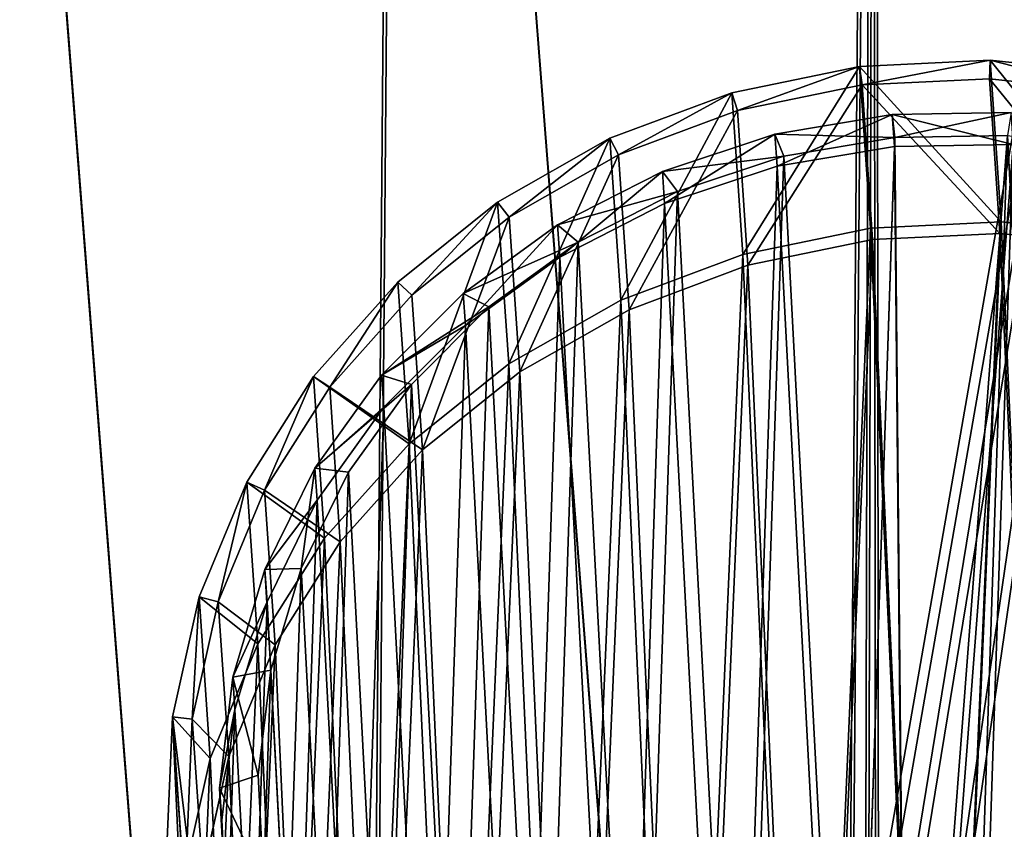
# Model space of a CAD drawing. Extents: x 4 to 698, y -308 to 195.
# Tile 253 of 256: x 500 to 550, y 62 to 103. Entities that reach past the tile are written whole.
import ezdxf

# ---------------------------------------------------------------- set-up
doc = ezdxf.new("R2010")
doc.units = 0
doc.header["$LTSCALE"] = 25.4
doc.layers.get('0').update_dxf_attribs({"color": 13, "linetype": 'CONTINUOUS'})

# ---------------------------------------------------------------- blocks, each defined once
blk = doc.blocks.new('DISK-III-7644_STL')
at = {"color": 250}
for p, q in [((542.643, 100.16, 49.715), (536.18, 98.831, 49.384)), ((542.643, 100.16, 49.715), (536.18, 98.831, 49.384)), ((549.241, 100.476, 49.665), (542.643, 100.16, 49.715)), ((549.241, 100.476, 49.665), (542.643, 100.16, 49.715)), ((542.643, 100.16, 49.715), (543.201, 91.991, 71.635)), ((542.643, 100.16, 49.715), (543.201, 91.991, 71.635)), ((555.796, 99.769, 49.234), (549.241, 100.476, 49.665)), ((549.241, 100.476, 49.665), (549.8, 92.306, 71.585)), ((549.241, 100.476, 49.665), (549.8, 92.306, 71.585)), ((555.796, 99.769, 49.234), (549.241, 100.476, 49.665)), ((549.201, 99.539, 49.317), (542.767, 99.232, 49.366)), ((549.201, 99.539, 49.317), (542.767, 99.232, 49.366)), ((555.591, 98.85, 48.897), (549.201, 99.539, 49.317)), ((549.201, 99.539, 49.317), (549.735, 91.719, 70.3)), ((549.201, 99.539, 49.317), (549.735, 91.719, 70.3)), ((555.591, 98.85, 48.897), (549.201, 99.539, 49.317)), ((542.767, 99.232, 49.366), (536.466, 97.936, 49.043)), ((542.767, 99.232, 49.366), (536.466, 97.936, 49.043)), ((542.767, 99.232, 49.366), (543.302, 91.411, 70.349)), ((542.767, 99.232, 49.366), (543.302, 91.411, 70.349)), ((536.18, 98.831, 49.384), (530.029, 96.526, 48.682)), ((536.18, 98.831, 49.384), (530.029, 96.526, 48.682)), ((536.18, 98.831, 49.384), (536.738, 90.662, 71.305)), ((536.18, 98.831, 49.384), (536.738, 90.662, 71.305)), ((536.466, 97.936, 49.043), (530.469, 95.688, 48.358)), ((536.466, 97.936, 49.043), (530.469, 95.688, 48.358)), ((537, 90.116, 70.027), (536.466, 97.936, 49.043)), ((537, 90.116, 70.027), (536.466, 97.936, 49.043)), ((530.029, 96.526, 48.682), (524.358, 93.306, 47.626)), ((530.029, 96.526, 48.682), (524.358, 93.306, 47.626)), ((530.029, 96.526, 48.682), (530.587, 88.356, 70.602)), ((530.029, 96.526, 48.682), (530.587, 88.356, 70.602)), ((530.469, 95.688, 48.358), (524.94, 92.548, 47.329)), ((530.469, 95.688, 48.358), (524.94, 92.548, 47.329)), ((530.469, 95.688, 48.358), (531.003, 87.867, 69.342)), ((530.469, 95.688, 48.358), (531.003, 87.867, 69.342)), ((524.358, 93.306, 47.626), (519.322, 89.259, 46.246)), ((524.358, 93.306, 47.626), (519.322, 89.259, 46.246)), ((524.358, 93.306, 47.626), (524.916, 85.136, 69.546)), ((524.358, 93.306, 47.626), (524.916, 85.136, 69.546)), ((524.94, 92.548, 47.329), (520.029, 88.603, 45.984)), ((524.94, 92.548, 47.329), (520.029, 88.603, 45.984)), ((524.94, 92.548, 47.329), (525.474, 84.728, 68.313)), ((524.94, 92.548, 47.329), (525.474, 84.728, 68.313)), ((543.201, 91.991, 71.635), (549.8, 92.306, 71.585)), ((543.201, 91.991, 71.635), (549.8, 92.306, 71.585)), ((549.8, 92.306, 71.585), (556.354, 91.6, 71.155)), ((549.8, 92.306, 71.585), (556.354, 91.6, 71.155)), ((536.738, 90.662, 71.305), (543.201, 91.991, 71.635)), ((536.738, 90.662, 71.305), (543.201, 91.991, 71.635)), ((549.735, 91.719, 70.3), (543.302, 91.411, 70.349)), ((549.735, 91.719, 70.3), (543.302, 91.411, 70.349)), ((556.126, 91.03, 69.881), (549.735, 91.719, 70.3)), ((556.126, 91.03, 69.881), (549.735, 91.719, 70.3)), ((543.302, 91.411, 70.349), (537, 90.116, 70.027)), ((543.302, 91.411, 70.349), (537, 90.116, 70.027)), ((530.587, 88.356, 70.602), (536.738, 90.662, 71.305)), ((530.587, 88.356, 70.602), (536.738, 90.662, 71.305)), ((537, 90.116, 70.027), (531.003, 87.867, 69.342)), ((537, 90.116, 70.027), (531.003, 87.867, 69.342)), ((519.322, 89.259, 46.246), (515.057, 84.497, 44.58)), ((519.322, 89.259, 46.246), (515.057, 84.497, 44.58)), ((519.322, 89.259, 46.246), (519.88, 81.09, 68.167)), ((519.322, 89.259, 46.246), (519.88, 81.09, 68.167)), ((520.029, 88.603, 45.984), (515.871, 83.96, 44.359)), ((520.029, 88.603, 45.984), (515.871, 83.96, 44.359)), ((520.029, 88.603, 45.984), (520.563, 80.783, 66.967)), ((520.029, 88.603, 45.984), (520.563, 80.783, 66.967)), ((524.916, 85.136, 69.546), (530.587, 88.356, 70.602)), ((524.916, 85.136, 69.546), (530.587, 88.356, 70.602)), ((531.003, 87.867, 69.342), (525.474, 84.728, 68.313)), ((531.003, 87.867, 69.342), (525.474, 84.728, 68.313)), ((519.88, 81.09, 68.167), (524.916, 85.136, 69.546)), ((519.88, 81.09, 68.167), (524.916, 85.136, 69.546)), ((525.474, 84.728, 68.313), (520.563, 80.783, 66.967)), ((525.474, 84.728, 68.313), (520.563, 80.783, 66.967)), ((515.057, 84.497, 44.58), (511.68, 79.148, 42.673)), ((515.057, 84.497, 44.58), (511.68, 79.148, 42.673)), ((515.057, 84.497, 44.58), (515.615, 76.327, 66.5)), ((515.057, 84.497, 44.58), (515.615, 76.327, 66.5)), ((515.871, 83.96, 44.359), (512.579, 78.745, 42.499)), ((515.871, 83.96, 44.359), (512.579, 78.745, 42.499)), ((515.871, 83.96, 44.359), (516.405, 76.139, 65.343)), ((515.871, 83.96, 44.359), (516.405, 76.139, 65.343)), ((515.615, 76.327, 66.5), (519.88, 81.09, 68.167)), ((515.615, 76.327, 66.5), (519.88, 81.09, 68.167)), ((520.563, 80.783, 66.967), (516.405, 76.139, 65.343)), ((520.563, 80.783, 66.967), (516.405, 76.139, 65.343)), ((511.68, 79.148, 42.673), (509.284, 73.36, 40.576)), ((511.68, 79.148, 42.673), (509.284, 73.36, 40.576)), ((511.68, 79.148, 42.673), (512.239, 70.979, 64.593)), ((511.68, 79.148, 42.673), (512.239, 70.979, 64.593)), ((512.579, 78.745, 42.499), (510.243, 73.101, 40.455)), ((512.579, 78.745, 42.499), (510.243, 73.101, 40.455)), ((512.579, 78.745, 42.499), (513.113, 70.925, 63.483)), ((512.579, 78.745, 42.499), (513.113, 70.925, 63.483)), ((512.239, 70.979, 64.593), (515.615, 76.327, 66.5)), ((512.239, 70.979, 64.593), (515.615, 76.327, 66.5)), ((516.405, 76.139, 65.343), (513.113, 70.925, 63.483)), ((516.405, 76.139, 65.343), (513.113, 70.925, 63.483)), ((509.284, 73.36, 40.576), (507.934, 67.289, 38.348)), ((509.284, 73.36, 40.576), (507.934, 67.289, 38.348)), ((509.284, 73.36, 40.576), (509.842, 65.19, 62.497)), ((509.284, 73.36, 40.576), (509.842, 65.19, 62.497)), ((510.243, 73.101, 40.455), (508.926, 67.182, 38.283)), ((510.243, 73.101, 40.455), (508.926, 67.182, 38.283)), ((510.243, 73.101, 40.455), (510.777, 65.281, 61.439)), ((510.243, 73.101, 40.455), (510.777, 65.281, 61.439)), ((509.842, 65.19, 62.497), (512.239, 70.979, 64.593)), ((509.842, 65.19, 62.497), (512.239, 70.979, 64.593)), ((513.113, 70.925, 63.483), (510.777, 65.281, 61.439)), ((513.113, 70.925, 63.483), (510.777, 65.281, 61.439)), ((507.934, 67.289, 38.348), (507.666, 61.101, 36.049)), ((507.934, 67.289, 38.348), (507.666, 61.101, 36.049)), ((507.934, 67.289, 38.348), (508.492, 59.119, 60.269)), ((507.934, 67.289, 38.348), (508.492, 59.119, 60.269)), ((508.926, 67.182, 38.283), (508.665, 61.149, 36.041)), ((508.926, 67.182, 38.283), (508.665, 61.149, 36.041)), ((508.926, 67.182, 38.283), (509.46, 59.362, 59.267)), ((508.926, 67.182, 38.283), (509.46, 59.362, 59.267)), ((508.492, 59.119, 60.269), (509.842, 65.19, 62.497)), ((508.492, 59.119, 60.269), (509.842, 65.19, 62.497)), ((510.777, 65.281, 61.439), (509.46, 59.362, 59.267)), ((510.777, 65.281, 61.439), (509.46, 59.362, 59.267))]:
    blk.add_line(p, q, dxfattribs=at)
at = {"color": 7}
for p, q in [((544.289, 97.737, 49.092), (538.366, 96.734, 48.869)), ((544.289, 97.737, 49.092), (538.366, 96.734, 48.869)), ((550.298, 97.837, 48.976), (544.289, 97.737, 49.092)), ((550.298, 97.837, 48.976), (544.289, 97.737, 49.092)), ((544.289, 97.737, 49.092), (544.4, 96.115, 53.443)), ((544.289, 97.737, 49.092), (544.4, 96.115, 53.443)), ((544.42, 96.57, 46.519), (544.289, 97.737, 49.092)), ((544.42, 96.57, 46.519), (544.289, 97.737, 49.092)), ((538.366, 96.734, 48.869), (532.684, 94.856, 48.313)), ((538.366, 96.734, 48.869), (532.684, 94.856, 48.313)), ((538.366, 96.734, 48.869), (538.477, 95.112, 53.221)), ((538.366, 96.734, 48.869), (538.477, 95.112, 53.221)), ((538.814, 95.621, 46.308), (538.366, 96.734, 48.869)), ((538.814, 95.621, 46.308), (538.366, 96.734, 48.869)), ((538.814, 95.621, 46.308), (544.42, 96.57, 46.519)), ((538.814, 95.621, 46.308), (544.42, 96.57, 46.519)), ((544.42, 96.57, 46.519), (550.107, 96.665, 46.409)), ((544.42, 96.57, 46.519), (550.107, 96.665, 46.409)), ((538.477, 95.112, 53.221), (544.4, 96.115, 53.443)), ((538.477, 95.112, 53.221), (544.4, 96.115, 53.443)), ((544.4, 96.115, 53.443), (550.408, 96.215, 53.328)), ((544.4, 96.115, 53.443), (550.408, 96.215, 53.328)), ((533.436, 93.843, 45.782), (538.814, 95.621, 46.308)), ((533.436, 93.843, 45.782), (538.814, 95.621, 46.308)), ((532.794, 93.234, 52.665), (538.477, 95.112, 53.221)), ((532.794, 93.234, 52.665), (538.477, 95.112, 53.221)), ((532.684, 94.856, 48.313), (527.388, 92.149, 47.44)), ((532.684, 94.856, 48.313), (527.388, 92.149, 47.44)), ((532.684, 94.856, 48.313), (532.794, 93.234, 52.665)), ((532.684, 94.856, 48.313), (532.794, 93.234, 52.665)), ((533.436, 93.843, 45.782), (532.684, 94.856, 48.313)), ((533.436, 93.843, 45.782), (532.684, 94.856, 48.313)), ((528.424, 91.282, 44.955), (533.436, 93.843, 45.782)), ((528.424, 91.282, 44.955), (533.436, 93.843, 45.782)), ((527.499, 90.527, 51.791), (532.794, 93.234, 52.665)), ((527.499, 90.527, 51.791), (532.794, 93.234, 52.665)), ((527.388, 92.149, 47.44), (522.617, 88.686, 46.27)), ((527.388, 92.149, 47.44), (522.617, 88.686, 46.27)), ((527.388, 92.149, 47.44), (527.499, 90.527, 51.791)), ((527.388, 92.149, 47.44), (527.499, 90.527, 51.791)), ((528.424, 91.282, 44.955), (527.388, 92.149, 47.44)), ((528.424, 91.282, 44.955), (527.388, 92.149, 47.44)), ((523.908, 88.004, 43.848), (528.424, 91.282, 44.955)), ((523.908, 88.004, 43.848), (528.424, 91.282, 44.955)), ((522.727, 87.064, 50.622), (527.499, 90.527, 51.791)), ((522.727, 87.064, 50.622), (527.499, 90.527, 51.791)), ((522.617, 88.686, 46.27), (518.493, 84.555, 44.836)), ((522.617, 88.686, 46.27), (518.493, 84.555, 44.836)), ((522.617, 88.686, 46.27), (522.727, 87.064, 50.622)), ((522.617, 88.686, 46.27), (522.727, 87.064, 50.622)), ((523.908, 88.004, 43.848), (522.617, 88.686, 46.27)), ((523.908, 88.004, 43.848), (522.617, 88.686, 46.27)), ((520.005, 84.094, 42.49), (523.908, 88.004, 43.848)), ((520.005, 84.094, 42.49), (523.908, 88.004, 43.848)), ((518.604, 82.933, 49.187), (522.727, 87.064, 50.622)), ((518.604, 82.933, 49.187), (522.727, 87.064, 50.622)), ((518.493, 84.555, 44.836), (515.124, 79.863, 43.173)), ((518.493, 84.555, 44.836), (515.124, 79.863, 43.173)), ((516.816, 79.653, 40.917), (520.005, 84.094, 42.49)), ((516.816, 79.653, 40.917), (520.005, 84.094, 42.49)), ((518.493, 84.555, 44.836), (518.604, 82.933, 49.187)), ((518.493, 84.555, 44.836), (518.604, 82.933, 49.187)), ((520.005, 84.094, 42.49), (518.493, 84.555, 44.836)), ((520.005, 84.094, 42.49), (518.493, 84.555, 44.836)), ((515.234, 78.241, 47.525), (518.604, 82.933, 49.187)), ((515.234, 78.241, 47.525), (518.604, 82.933, 49.187)), ((515.124, 79.863, 43.173), (512.596, 74.732, 41.325)), ((515.124, 79.863, 43.173), (512.596, 74.732, 41.325)), ((514.424, 74.797, 39.168), (516.816, 79.653, 40.917)), ((514.424, 74.797, 39.168), (516.816, 79.653, 40.917)), ((515.124, 79.863, 43.173), (515.234, 78.241, 47.525)), ((515.124, 79.863, 43.173), (515.234, 78.241, 47.525)), ((516.816, 79.653, 40.917), (515.124, 79.863, 43.173)), ((516.816, 79.653, 40.917), (515.124, 79.863, 43.173)), ((512.707, 73.11, 45.677), (515.234, 78.241, 47.525)), ((512.707, 73.11, 45.677), (515.234, 78.241, 47.525)), ((512.596, 74.732, 41.325), (510.976, 69.294, 39.34)), ((512.596, 74.732, 41.325), (510.976, 69.294, 39.34)), ((514.424, 74.797, 39.168), (512.596, 74.732, 41.325)), ((514.424, 74.797, 39.168), (512.596, 74.732, 41.325)), ((512.596, 74.732, 41.325), (512.707, 73.11, 45.677)), ((512.596, 74.732, 41.325), (512.707, 73.11, 45.677)), ((512.891, 69.65, 37.289), (514.424, 74.797, 39.168)), ((512.891, 69.65, 37.289), (514.424, 74.797, 39.168)), ((511.087, 67.672, 43.692), (512.707, 73.11, 45.677)), ((511.087, 67.672, 43.692), (512.707, 73.11, 45.677)), ((512.891, 69.65, 37.289), (510.976, 69.294, 39.34)), ((512.891, 69.65, 37.289), (510.976, 69.294, 39.34)), ((512.256, 64.348, 35.329), (512.891, 69.65, 37.289)), ((512.256, 64.348, 35.329), (512.891, 69.65, 37.289)), ((510.976, 69.294, 39.34), (510.305, 63.691, 37.269)), ((510.976, 69.294, 39.34), (510.305, 63.691, 37.269)), ((510.976, 69.294, 39.34), (511.087, 67.672, 43.692)), ((510.976, 69.294, 39.34), (511.087, 67.672, 43.692)), ((510.416, 62.07, 41.621), (511.087, 67.672, 43.692)), ((510.416, 62.07, 41.621), (511.087, 67.672, 43.692)), ((512.256, 64.348, 35.329), (510.305, 63.691, 37.269)), ((512.256, 64.348, 35.329), (510.305, 63.691, 37.269)), ((512.536, 59.026, 33.338), (512.256, 64.348, 35.329)), ((512.536, 59.026, 33.338), (512.256, 64.348, 35.329)), ((510.305, 63.691, 37.269), (510.416, 62.07, 41.621)), ((510.305, 63.691, 37.269), (510.601, 58.068, 35.166)), ((510.305, 63.691, 37.269), (510.416, 62.07, 41.621)), ((510.305, 63.691, 37.269), (510.601, 58.068, 35.166)), ((510.712, 56.447, 39.517), (510.416, 62.07, 41.621)), ((510.712, 56.447, 39.517), (510.416, 62.07, 41.621))]:
    blk.add_line(p, q, dxfattribs=at)
at = {"color": 39}
mesh = blk.add_polyface(dxfattribs=at)
corners = [(398.804, 65.99, 65.622), (402.304, 21.045, 48.783), (398.617, 43.369, 57.196), (402.859, 88.322, 73.842), (409.769, -0.403, 40.599), (410.678, 109.787, 81.643), (420.819, -20.421, 32.857), (422.058, 129.829, 88.822), (435.167, -38.49, 25.758), (436.705, 147.929, 95.195), (452.443, -54.141, 19.485), (454.238, 163.618, 100.596), (472.197, -66.969, 14.201), (474.205, 176.49, 104.884), (493.92, -76.643, 10.043), (496.087, 186.211, 107.95), (517.047, -82.911, 7.118), (519.318, 192.53, 109.713), (540.981, -85.612, 5.502), (543.297, 195.283, 110.129), (542.943, 54.44, 57.648), (543.453, 56.946, 58.568), (567.403, 194.398, 109.185), (545.229, 58.888, 59.247), (547.795, 59.745, 59.501), (550.464, 59.289, 59.263), (552.52, 57.641, 58.597), (553.412, 55.244, 57.68), (565.102, -84.675, 5.237), (588.784, -80.124, 6.33), (591.01, 189.899, 106.907), (611.414, -72.078, 8.752), (613.508, 181.902, 103.354), (632.406, -60.745, 12.441), (634.314, 170.614, 98.618), (651.217, -46.418, 17.302), (652.889, 156.328, 92.82), (667.36, -29.469, 23.207), (668.752, 139.414, 86.112), (680.415, -10.336, 30.006), (681.493, 120.309, 78.668), (690.046, 10.485, 37.52), (690.78, 99.508, 70.679), (696.002, 32.455, 45.557), (696.374, 77.551, 62.354), (698.13, 55.005, 53.906), (697.737, 66.315, 58.131), (543.835, 52.043, 56.731), (545.891, 50.395, 56.065), (548.559, 49.939, 55.827), (551.125, 50.796, 56.081), (552.902, 52.738, 56.759)]
mesh.append_faces([[corners[k] for k in face] for face in [(0, 1, 2), (45, 44, 46)]], dxfattribs={"vtx0": -1, "color": 39})
mesh.append_faces([[corners[k] for k in face] for face in [(1, 3, 4), (4, 5, 6), (6, 7, 8), (8, 9, 10), (10, 11, 12), (12, 13, 14), (14, 15, 16), (16, 17, 18), (20, 19, 21), (21, 22, 23), (23, 22, 24), (24, 22, 25), (25, 22, 26), (26, 22, 27), (28, 22, 29), (29, 30, 31), (31, 32, 33), (33, 34, 35), (35, 36, 37), (37, 38, 39), (39, 40, 41), (41, 42, 43), (43, 44, 45)]], dxfattribs={"vtx0": -1, "vtx1": -1, "color": 39})
mesh.append_faces([[corners[k] for k in face] for face in [(18, 19, 20), (27, 22, 28)]], dxfattribs={"vtx0": -1, "vtx1": -1, "vtx2": -1, "color": 39})
mesh.append_faces([[corners[k] for k in face] for face in [(1, 0, 3), (4, 3, 5), (6, 5, 7), (8, 7, 9), (10, 9, 11), (12, 11, 13), (14, 13, 15), (16, 15, 17), (18, 17, 19), (21, 19, 22), (29, 22, 30), (31, 30, 32), (33, 32, 34), (35, 34, 36), (37, 36, 38), (39, 38, 40), (41, 40, 42), (43, 42, 44), (20, 28, 18), (28, 20, 47), (28, 47, 48), (28, 48, 49), (28, 49, 50), (28, 50, 51), (28, 51, 27)]], dxfattribs={"vtx0": -1, "vtx2": -1, "color": 39})
mesh = blk.add_polyface(dxfattribs=at)
corners = [(565.245, -86.77, 10.857), (543.086, 52.346, 63.268), (541.124, -87.707, 11.122), (543.978, 49.948, 62.352), (546.034, 48.3, 61.685), (548.702, 47.844, 61.447), (551.268, 48.702, 61.702), (553.045, 50.643, 62.38), (553.555, 53.149, 63.301), (402.448, 18.95, 54.403), (398.947, 63.895, 71.243), (398.761, 41.274, 62.817), (403.002, 86.227, 79.462), (409.913, -2.498, 46.22), (410.821, 107.693, 87.263), (420.962, -22.516, 38.478), (422.201, 127.735, 94.443), (435.311, -40.584, 31.379), (436.848, 145.835, 100.815), (452.586, -56.235, 25.106), (454.381, 161.524, 106.216), (472.34, -69.064, 19.822), (474.348, 174.395, 110.505), (494.063, -78.738, 15.663), (496.23, 184.117, 113.571), (517.19, -85.006, 12.738), (519.462, 190.435, 115.334), (543.44, 193.188, 115.749), (543.596, 54.851, 64.189), (567.546, 192.303, 114.806), (545.372, 56.793, 64.867), (547.939, 57.651, 65.122), (550.607, 57.194, 64.884), (552.663, 55.547, 64.217), (588.927, -82.219, 11.95), (591.153, 187.804, 112.528), (611.557, -74.173, 14.373), (613.651, 179.807, 108.975), (632.549, -62.84, 18.062), (634.457, 168.52, 104.238), (651.361, -48.513, 22.922), (653.032, 154.233, 98.441), (667.503, -31.563, 28.828), (668.895, 137.319, 91.733), (680.558, -12.43, 35.626), (681.636, 118.214, 84.288), (690.189, 8.391, 43.141), (690.923, 97.413, 76.3), (696.146, 30.361, 51.177), (696.517, 75.456, 67.974), (698.273, 52.91, 59.527), (697.88, 64.22, 63.752)]
mesh.append_faces([[corners[k] for k in face] for face in [(9, 10, 11), (49, 50, 51)]], dxfattribs={"vtx0": -1, "color": 39})
mesh.append_faces([[corners[k] for k in face] for face in [(0, 1, 2), (1, 0, 3), (3, 0, 4), (4, 0, 5), (5, 0, 6), (6, 0, 7), (7, 0, 8), (10, 9, 12), (12, 13, 14), (14, 15, 16), (16, 17, 18), (18, 19, 20), (20, 21, 22), (22, 23, 24), (24, 25, 26), (26, 2, 27), (27, 28, 29), (29, 34, 35), (35, 36, 37), (37, 38, 39), (39, 40, 41), (41, 42, 43), (43, 44, 45), (45, 46, 47), (47, 48, 49)]], dxfattribs={"vtx0": -1, "vtx1": -1, "color": 39})
mesh.append_faces([[corners[k] for k in face] for face in [(27, 2, 1), (29, 8, 0)]], dxfattribs={"vtx0": -1, "vtx1": -1, "vtx2": -1, "color": 39})
mesh.append_faces([[corners[k] for k in face] for face in [(12, 9, 13), (14, 13, 15), (16, 15, 17), (18, 17, 19), (20, 19, 21), (22, 21, 23), (24, 23, 25), (26, 25, 2), (27, 1, 28), (29, 28, 30), (29, 30, 31), (29, 31, 32), (29, 32, 33), (29, 33, 8), (29, 0, 34), (35, 34, 36), (37, 36, 38), (39, 38, 40), (41, 40, 42), (43, 42, 44), (45, 44, 46), (47, 46, 48), (49, 48, 50)]], dxfattribs={"vtx0": -1, "vtx2": -1, "color": 39})
at = {"color": 250}
mesh = blk.add_polyface(dxfattribs=at)
corners = [(507.934, 67.289, 38.348), (508.488, 54.966, 33.741), (507.666, 61.101, 36.049), (508.665, 61.149, 36.041), (508.926, 67.182, 38.283), (509.284, 73.36, 40.576), (510.243, 73.101, 40.455), (511.68, 79.148, 42.673), (512.579, 78.745, 42.499), (515.057, 84.497, 44.58), (515.871, 83.96, 44.359), (519.322, 89.259, 46.246), (520.029, 88.603, 45.984), (524.358, 93.306, 47.626), (524.94, 92.548, 47.329), (530.029, 96.526, 48.682), (530.469, 95.688, 48.358), (536.18, 98.831, 49.384), (536.466, 97.936, 49.043), (542.643, 100.16, 49.715), (542.767, 99.232, 49.366), (549.241, 100.476, 49.665), (549.201, 99.539, 49.317), (555.591, 98.85, 48.897), (555.796, 99.769, 49.234), (561.764, 97.184, 48.119), (562.127, 98.06, 48.436), (567.552, 94.585, 47.003), (568.063, 95.395, 47.292), (572.795, 91.126, 45.58), (573.441, 91.847, 45.832), (577.352, 86.899, 43.889), (578.114, 87.512, 44.098), (581.098, 82.021, 41.975), (581.956, 82.508, 42.135), (583.93, 76.624, 39.892), (584.861, 76.973, 39.998), (585.772, 70.856, 37.695), (586.75, 71.057, 37.745), (586.573, 64.874, 35.446), (509.466, 55.167, 33.791), (510.377, 49.05, 31.488), (511.308, 49.399, 31.595), (513.282, 43.515, 29.352), (514.141, 44.002, 29.511), (517.124, 38.511, 27.389), (517.886, 39.124, 27.598), (521.798, 34.176, 25.654), (522.443, 34.897, 25.907), (527.176, 30.628, 24.195), (527.687, 31.438, 24.484), (533.111, 27.963, 23.051), (533.474, 28.839, 23.368), (539.442, 26.254, 22.252), (539.647, 27.173, 22.59), (545.997, 25.547, 21.822), (546.037, 26.484, 22.17), (552.595, 25.863, 21.772), (552.471, 26.791, 22.121), (558.772, 28.087, 22.443), (559.058, 27.192, 22.102), (564.769, 30.335, 23.129), (565.209, 29.497, 22.805), (570.299, 33.475, 24.158), (570.88, 32.717, 23.861), (575.209, 37.42, 25.503), (575.917, 36.764, 25.241), (579.367, 42.063, 27.128), (580.181, 41.526, 26.907), (582.659, 47.278, 28.987), (583.558, 46.875, 28.814), (584.996, 52.922, 31.031), (585.954, 52.663, 30.911), (586.312, 58.841, 33.204), (587.304, 58.734, 33.139), (587.572, 64.922, 35.438)]
mesh.append_faces([[corners[k] for k in face] for face in [(0, 1, 2), (74, 38, 75)]], dxfattribs={"vtx0": -1, "color": 250})
mesh.append_faces([[corners[k] for k in face] for face in [(3, 0, 4), (4, 5, 6), (6, 7, 8), (8, 9, 10), (10, 11, 12), (12, 13, 14), (14, 15, 16), (16, 17, 18), (18, 19, 20), (20, 21, 22), (22, 21, 23), (23, 24, 25), (25, 26, 27), (27, 28, 29), (29, 30, 31), (31, 32, 33), (33, 34, 35), (35, 36, 37), (37, 38, 39), (1, 40, 41), (40, 1, 3), (41, 42, 43), (43, 44, 45), (45, 46, 47), (47, 48, 49), (49, 50, 51), (51, 52, 53), (53, 54, 55), (55, 56, 57), (57, 59, 60), (60, 61, 62), (62, 63, 64), (64, 65, 66), (66, 67, 68), (68, 69, 70), (70, 71, 72), (72, 73, 74)]], dxfattribs={"vtx0": -1, "vtx1": -1, "color": 250})
mesh.append_faces([[corners[k] for k in face] for face in [(1, 0, 3), (74, 39, 38)]], dxfattribs={"vtx0": -1, "vtx1": -1, "vtx2": -1, "color": 250})
mesh.append_faces([[corners[k] for k in face] for face in [(4, 0, 5), (6, 5, 7), (8, 7, 9), (10, 9, 11), (12, 11, 13), (14, 13, 15), (16, 15, 17), (18, 17, 19), (20, 19, 21), (23, 21, 24), (25, 24, 26), (27, 26, 28), (29, 28, 30), (31, 30, 32), (33, 32, 34), (35, 34, 36), (37, 36, 38), (41, 40, 42), (43, 42, 44), (45, 44, 46), (47, 46, 48), (49, 48, 50), (51, 50, 52), (53, 52, 54), (55, 54, 56), (57, 56, 58), (57, 58, 59), (60, 59, 61), (62, 61, 63), (64, 63, 65), (66, 65, 67), (68, 67, 69), (70, 69, 71), (72, 71, 73), (74, 73, 39)]], dxfattribs={"vtx0": -1, "vtx2": -1, "color": 250})
mesh = blk.add_polyface(dxfattribs=at)
corners = [(536.738, 90.662, 71.305), (542.643, 100.16, 49.715), (536.18, 98.831, 49.384), (543.201, 91.991, 71.635)]
mesh.append_faces([[corners[k] for k in face] for face in [(0, 1, 2), (1, 0, 3)]], dxfattribs={"vtx0": -1, "color": 250})
mesh = blk.add_polyface(dxfattribs=at)
corners = [(542.643, 100.16, 49.715), (549.8, 92.306, 71.585), (549.241, 100.476, 49.665), (543.201, 91.991, 71.635)]
mesh.append_faces([[corners[k] for k in face] for face in [(0, 1, 2), (1, 0, 3)]], dxfattribs={"vtx0": -1, "color": 250})
mesh = blk.add_polyface(dxfattribs=at)
corners = [(549.241, 100.476, 49.665), (556.354, 91.6, 71.155), (555.796, 99.769, 49.234), (549.8, 92.306, 71.585)]
mesh.append_faces([[corners[k] for k in face] for face in [(0, 1, 2), (1, 0, 3)]], dxfattribs={"vtx0": -1, "color": 250})
mesh = blk.add_polyface(dxfattribs=at)
corners = [(549.735, 91.719, 70.3), (542.767, 99.232, 49.366), (549.201, 99.539, 49.317), (543.302, 91.411, 70.349)]
mesh.append_faces([[corners[k] for k in face] for face in [(0, 1, 2), (1, 0, 3)]], dxfattribs={"vtx0": -1, "color": 250})
mesh = blk.add_polyface(dxfattribs=at)
corners = [(556.126, 91.03, 69.881), (549.201, 99.539, 49.317), (555.591, 98.85, 48.897), (549.735, 91.719, 70.3)]
mesh.append_faces([[corners[k] for k in face] for face in [(0, 1, 2), (1, 0, 3)]], dxfattribs={"vtx0": -1, "color": 250})
mesh = blk.add_polyface(dxfattribs=at)
corners = [(542.767, 99.232, 49.366), (537, 90.116, 70.027), (536.466, 97.936, 49.043), (543.302, 91.411, 70.349)]
mesh.append_faces([[corners[k] for k in face] for face in [(0, 1, 2), (1, 0, 3)]], dxfattribs={"vtx0": -1, "color": 250})
mesh = blk.add_polyface(dxfattribs=at)
corners = [(530.587, 88.356, 70.602), (536.18, 98.831, 49.384), (530.029, 96.526, 48.682), (536.738, 90.662, 71.305)]
mesh.append_faces([[corners[k] for k in face] for face in [(0, 1, 2), (1, 0, 3)]], dxfattribs={"vtx0": -1, "color": 250})
mesh = blk.add_polyface(dxfattribs=at)
corners = [(536.466, 97.936, 49.043), (531.003, 87.867, 69.342), (530.469, 95.688, 48.358), (537, 90.116, 70.027)]
mesh.append_faces([[corners[k] for k in face] for face in [(0, 1, 2), (1, 0, 3)]], dxfattribs={"vtx0": -1, "color": 250})
at = {"color": 7}
mesh = blk.add_polyface(dxfattribs=at)
corners = [(538.477, 95.112, 53.221), (544.289, 97.737, 49.092), (538.366, 96.734, 48.869), (544.4, 96.115, 53.443)]
mesh.append_faces([[corners[k] for k in face] for face in [(0, 1, 2), (1, 0, 3)]], dxfattribs={"vtx0": -1, "color": 7})
mesh = blk.add_polyface(dxfattribs=at)
corners = [(538.366, 96.734, 48.869), (544.42, 96.57, 46.519), (538.814, 95.621, 46.308), (544.289, 97.737, 49.092)]
mesh.append_faces([[corners[k] for k in face] for face in [(0, 1, 2), (1, 0, 3)]], dxfattribs={"vtx0": -1, "color": 7})
mesh = blk.add_polyface(dxfattribs=at)
corners = [(544.289, 97.737, 49.092), (550.408, 96.215, 53.328), (550.298, 97.837, 48.976), (544.4, 96.115, 53.443)]
mesh.append_faces([[corners[k] for k in face] for face in [(0, 1, 2), (1, 0, 3)]], dxfattribs={"vtx0": -1, "color": 7})
mesh = blk.add_polyface(dxfattribs=at)
corners = [(544.42, 96.57, 46.519), (550.298, 97.837, 48.976), (550.107, 96.665, 46.409), (544.289, 97.737, 49.092)]
mesh.append_faces([[corners[k] for k in face] for face in [(0, 1, 2), (1, 0, 3)]], dxfattribs={"vtx0": -1, "color": 7})
mesh = blk.add_polyface(dxfattribs=at)
corners = [(512.891, 69.65, 37.289), (512.536, 59.026, 33.338), (512.256, 64.348, 35.329), (513.723, 53.822, 31.369), (514.424, 74.797, 39.168), (515.788, 48.872, 29.471), (516.816, 79.653, 40.917), (518.675, 44.304, 27.695), (520.005, 84.094, 42.49), (522.311, 40.235, 26.086), (523.908, 88.004, 43.848), (526.602, 36.772, 24.686), (528.424, 91.282, 44.955), (531.436, 34.003, 23.531), (533.436, 93.843, 45.782), (536.688, 32.001, 22.652), (538.814, 95.621, 46.308), (542.222, 30.818, 22.07), (544.42, 96.57, 46.519), (545.05, 30.544, 21.895), (550.107, 96.665, 46.409), (547.895, 30.484, 21.801), (553.56, 31.008, 21.852), (555.729, 95.904, 45.982), (559.069, 32.376, 22.221), (561.139, 94.306, 45.249), (564.281, 34.552, 22.9), (566.199, 91.913, 44.228), (569.061, 37.482, 23.87), (570.776, 88.787, 42.947), (573.284, 41.087, 25.106), (574.752, 85.009, 41.438), (576.841, 45.276, 26.576), (578.025, 80.676, 39.74), (579.641, 49.94, 28.243), (580.509, 75.902, 37.897), (581.61, 54.957, 30.063), (582.14, 70.808, 35.957), (582.698, 60.199, 31.989), (582.876, 65.529, 33.971)]
mesh.append_faces([[corners[k] for k in face] for face in [(0, 1, 2), (38, 37, 39)]], dxfattribs={"vtx0": -1, "color": 7})
mesh.append_faces([[corners[k] for k in face] for face in [(1, 0, 3), (3, 4, 5), (5, 6, 7), (7, 8, 9), (9, 10, 11), (11, 12, 13), (13, 14, 15), (15, 16, 17), (17, 18, 19), (19, 20, 21), (21, 20, 22), (22, 23, 24), (24, 25, 26), (26, 27, 28), (28, 29, 30), (30, 31, 32), (32, 33, 34), (34, 35, 36), (36, 37, 38)]], dxfattribs={"vtx0": -1, "vtx1": -1, "color": 7})
mesh.append_faces([[corners[k] for k in face] for face in [(3, 0, 4), (5, 4, 6), (7, 6, 8), (9, 8, 10), (11, 10, 12), (13, 12, 14), (15, 14, 16), (17, 16, 18), (19, 18, 20), (22, 20, 23), (24, 23, 25), (26, 25, 27), (28, 27, 29), (30, 29, 31), (32, 31, 33), (34, 33, 35), (36, 35, 37)]], dxfattribs={"vtx0": -1, "vtx2": -1, "color": 7})
at = {"color": 250}
mesh = blk.add_polyface(dxfattribs=at)
corners = [(524.916, 85.136, 69.546), (530.029, 96.526, 48.682), (524.358, 93.306, 47.626), (530.587, 88.356, 70.602)]
mesh.append_faces([[corners[k] for k in face] for face in [(0, 1, 2), (1, 0, 3)]], dxfattribs={"vtx0": -1, "color": 250})
at = {"color": 7}
mesh = blk.add_polyface(dxfattribs=at)
corners = [(532.794, 93.234, 52.665), (538.366, 96.734, 48.869), (532.684, 94.856, 48.313), (538.477, 95.112, 53.221)]
mesh.append_faces([[corners[k] for k in face] for face in [(0, 1, 2), (1, 0, 3)]], dxfattribs={"vtx0": -1, "color": 7})
mesh = blk.add_polyface(dxfattribs=at)
corners = [(532.684, 94.856, 48.313), (538.814, 95.621, 46.308), (533.436, 93.843, 45.782), (538.366, 96.734, 48.869)]
mesh.append_faces([[corners[k] for k in face] for face in [(0, 1, 2), (1, 0, 3)]], dxfattribs={"vtx0": -1, "color": 7})
mesh = blk.add_polyface(dxfattribs=at)
corners = [(510.712, 56.447, 39.517), (511.087, 67.672, 43.692), (510.416, 62.07, 41.621), (511.966, 50.949, 37.436), (512.707, 73.11, 45.677), (514.147, 45.719, 35.432), (515.234, 78.241, 47.525), (517.198, 40.892, 33.555), (518.604, 82.933, 49.187), (521.04, 36.593, 31.855), (522.727, 87.064, 50.622), (525.574, 32.933, 30.376), (527.499, 90.527, 51.791), (530.681, 30.008, 29.156), (532.794, 93.234, 52.665), (536.23, 27.893, 28.226), (538.477, 95.112, 53.221), (542.078, 26.643, 27.611), (544.4, 96.115, 53.443), (545.066, 26.353, 27.427), (550.408, 96.215, 53.328), (548.071, 26.29, 27.327), (554.056, 26.843, 27.381), (556.348, 95.411, 52.877), (559.878, 28.289, 27.771), (562.065, 93.723, 52.102), (565.385, 30.589, 28.488), (567.411, 91.195, 51.024), (570.435, 33.684, 29.513), (572.247, 87.892, 49.67), (574.897, 37.493, 30.819), (576.448, 83.9, 48.075), (578.655, 41.919, 32.373), (579.906, 79.322, 46.281), (581.613, 46.847, 34.134), (582.53, 74.277, 44.334), (583.694, 52.148, 36.057), (584.254, 68.896, 42.284), (584.843, 57.686, 38.092), (585.031, 63.317, 40.186)]
mesh.append_faces([[corners[k] for k in face] for face in [(0, 1, 2), (37, 38, 39)]], dxfattribs={"vtx0": -1, "color": 7})
mesh.append_faces([[corners[k] for k in face] for face in [(1, 3, 4), (4, 5, 6), (6, 7, 8), (8, 9, 10), (10, 11, 12), (12, 13, 14), (14, 15, 16), (16, 17, 18), (18, 19, 20), (20, 22, 23), (23, 24, 25), (25, 26, 27), (27, 28, 29), (29, 30, 31), (31, 32, 33), (33, 34, 35), (35, 36, 37)]], dxfattribs={"vtx0": -1, "vtx1": -1, "color": 7})
mesh.append_faces([[corners[k] for k in face] for face in [(1, 0, 3), (4, 3, 5), (6, 5, 7), (8, 7, 9), (10, 9, 11), (12, 11, 13), (14, 13, 15), (16, 15, 17), (18, 17, 19), (20, 19, 21), (20, 21, 22), (23, 22, 24), (25, 24, 26), (27, 26, 28), (29, 28, 30), (31, 30, 32), (33, 32, 34), (35, 34, 36), (37, 36, 38)]], dxfattribs={"vtx0": -1, "vtx2": -1, "color": 7})
at = {"color": 250}
mesh = blk.add_polyface(dxfattribs=at)
corners = [(530.469, 95.688, 48.358), (525.474, 84.728, 68.313), (524.94, 92.548, 47.329), (531.003, 87.867, 69.342)]
mesh.append_faces([[corners[k] for k in face] for face in [(0, 1, 2), (1, 0, 3)]], dxfattribs={"vtx0": -1, "color": 250})
at = {"color": 7}
mesh = blk.add_polyface(dxfattribs=at)
corners = [(527.499, 90.527, 51.791), (532.684, 94.856, 48.313), (527.388, 92.149, 47.44), (532.794, 93.234, 52.665)]
mesh.append_faces([[corners[k] for k in face] for face in [(0, 1, 2), (1, 0, 3)]], dxfattribs={"vtx0": -1, "color": 7})
mesh = blk.add_polyface(dxfattribs=at)
corners = [(527.388, 92.149, 47.44), (533.436, 93.843, 45.782), (528.424, 91.282, 44.955), (532.684, 94.856, 48.313)]
mesh.append_faces([[corners[k] for k in face] for face in [(0, 1, 2), (1, 0, 3)]], dxfattribs={"vtx0": -1, "color": 7})
at = {"color": 250}
mesh = blk.add_polyface(dxfattribs=at)
corners = [(519.88, 81.09, 68.167), (524.358, 93.306, 47.626), (519.322, 89.259, 46.246), (524.916, 85.136, 69.546)]
mesh.append_faces([[corners[k] for k in face] for face in [(0, 1, 2), (1, 0, 3)]], dxfattribs={"vtx0": -1, "color": 250})
mesh = blk.add_polyface(dxfattribs=at)
corners = [(524.94, 92.548, 47.329), (520.563, 80.783, 66.967), (520.029, 88.603, 45.984), (525.474, 84.728, 68.313)]
mesh.append_faces([[corners[k] for k in face] for face in [(0, 1, 2), (1, 0, 3)]], dxfattribs={"vtx0": -1, "color": 250})
mesh = blk.add_polyface(dxfattribs=at)
corners = [(509.046, 46.796, 55.662), (508.492, 59.119, 60.269), (508.224, 52.932, 57.969), (509.842, 65.19, 62.497), (510.935, 40.88, 53.409), (512.239, 70.979, 64.593), (513.84, 35.345, 51.272), (515.615, 76.327, 66.5), (517.682, 30.342, 49.31), (519.88, 81.09, 68.167), (522.356, 26.007, 47.575), (524.916, 85.136, 69.546), (527.734, 22.458, 46.115), (530.587, 88.356, 70.602), (533.669, 19.793, 44.971), (536.738, 90.662, 71.305), (540.001, 18.084, 44.173), (543.201, 91.991, 71.635), (546.555, 17.378, 43.743), (549.8, 92.306, 71.585), (553.154, 17.693, 43.692), (556.354, 91.6, 71.155), (559.616, 19.022, 44.023), (562.685, 89.891, 70.357), (565.767, 21.328, 44.726), (568.621, 87.226, 69.212), (571.438, 24.548, 45.781), (573.999, 83.677, 67.753), (576.475, 28.594, 47.161), (578.672, 79.342, 66.018), (580.74, 33.357, 48.827), (582.514, 74.339, 64.056), (584.116, 38.705, 50.735), (585.419, 68.804, 61.919), (586.512, 44.494, 52.831), (587.309, 62.888, 59.666), (587.863, 50.565, 55.059), (588.13, 56.752, 57.358)]
mesh.append_faces([[corners[k] for k in face] for face in [(0, 1, 2), (35, 36, 37)]], dxfattribs={"vtx0": -1, "color": 250})
mesh.append_faces([[corners[k] for k in face] for face in [(1, 0, 3), (3, 4, 5), (5, 6, 7), (7, 8, 9), (9, 10, 11), (11, 12, 13), (13, 14, 15), (15, 16, 17), (17, 18, 19), (19, 20, 21), (21, 22, 23), (23, 24, 25), (25, 26, 27), (27, 28, 29), (29, 30, 31), (31, 32, 33), (33, 34, 35)]], dxfattribs={"vtx0": -1, "vtx1": -1, "color": 250})
mesh.append_faces([[corners[k] for k in face] for face in [(3, 0, 4), (5, 4, 6), (7, 6, 8), (9, 8, 10), (11, 10, 12), (13, 12, 14), (15, 14, 16), (17, 16, 18), (19, 18, 20), (21, 20, 22), (23, 22, 24), (25, 24, 26), (27, 26, 28), (29, 28, 30), (31, 30, 32), (33, 32, 34), (35, 34, 36)]], dxfattribs={"vtx0": -1, "vtx2": -1, "color": 250})
at = {"color": 7}
mesh = blk.add_polyface(dxfattribs=at)
corners = [(522.727, 87.064, 50.622), (527.388, 92.149, 47.44), (522.617, 88.686, 46.27), (527.499, 90.527, 51.791)]
mesh.append_faces([[corners[k] for k in face] for face in [(0, 1, 2), (1, 0, 3)]], dxfattribs={"vtx0": -1, "color": 7})
mesh = blk.add_polyface(dxfattribs=at)
corners = [(522.617, 88.686, 46.27), (528.424, 91.282, 44.955), (523.908, 88.004, 43.848), (527.388, 92.149, 47.44)]
mesh.append_faces([[corners[k] for k in face] for face in [(0, 1, 2), (1, 0, 3)]], dxfattribs={"vtx0": -1, "color": 7})
at = {"color": 250}
mesh = blk.add_polyface(dxfattribs=at)
corners = [(509.46, 59.362, 59.267), (510, 47.347, 54.775), (509.199, 53.329, 57.025), (510.777, 65.281, 61.439), (511.842, 41.579, 52.578), (513.113, 70.925, 63.483), (514.675, 36.182, 50.495), (516.405, 76.139, 65.343), (518.421, 31.304, 48.582), (520.563, 80.783, 66.967), (522.977, 27.077, 46.89), (525.474, 84.728, 68.313), (528.221, 23.617, 45.467), (531.003, 87.867, 69.342), (534.008, 21.019, 44.352), (537, 90.116, 70.027), (540.181, 19.352, 43.573), (543.302, 91.411, 70.349), (546.572, 18.663, 43.154), (549.735, 91.719, 70.3), (553.005, 18.971, 43.105), (556.126, 91.03, 69.881), (559.307, 20.267, 43.427), (562.299, 89.364, 69.103), (565.304, 22.515, 44.112), (568.086, 86.765, 67.987), (570.833, 25.654, 45.142), (573.329, 83.305, 66.564), (575.744, 29.6, 46.487), (577.886, 79.079, 64.873), (579.902, 34.243, 48.112), (581.632, 74.2, 62.959), (583.194, 39.458, 49.971), (584.464, 68.804, 60.876), (585.53, 45.102, 52.015), (586.306, 63.036, 58.679), (586.847, 51.021, 54.188), (587.108, 57.054, 56.429)]
mesh.append_faces([[corners[k] for k in face] for face in [(0, 1, 2), (36, 35, 37)]], dxfattribs={"vtx0": -1, "color": 250})
mesh.append_faces([[corners[k] for k in face] for face in [(1, 3, 4), (4, 5, 6), (6, 7, 8), (8, 9, 10), (10, 11, 12), (12, 13, 14), (14, 15, 16), (16, 17, 18), (18, 19, 20), (20, 21, 22), (22, 23, 24), (24, 25, 26), (26, 27, 28), (28, 29, 30), (30, 31, 32), (32, 33, 34), (34, 35, 36)]], dxfattribs={"vtx0": -1, "vtx1": -1, "color": 250})
mesh.append_faces([[corners[k] for k in face] for face in [(1, 0, 3), (4, 3, 5), (6, 5, 7), (8, 7, 9), (10, 9, 11), (12, 11, 13), (14, 13, 15), (16, 15, 17), (18, 17, 19), (20, 19, 21), (22, 21, 23), (24, 23, 25), (26, 25, 27), (28, 27, 29), (30, 29, 31), (32, 31, 33), (34, 33, 35)]], dxfattribs={"vtx0": -1, "vtx2": -1, "color": 250})
mesh = blk.add_polyface(dxfattribs=at)
corners = [(519.88, 81.09, 68.167), (515.057, 84.497, 44.58), (515.615, 76.327, 66.5), (519.322, 89.259, 46.246)]
mesh.append_faces([[corners[k] for k in face] for face in [(0, 1, 2), (1, 0, 3)]], dxfattribs={"vtx0": -1, "color": 250})
mesh = blk.add_polyface(dxfattribs=at)
corners = [(515.871, 83.96, 44.359), (520.563, 80.783, 66.967), (516.405, 76.139, 65.343), (520.029, 88.603, 45.984)]
mesh.append_faces([[corners[k] for k in face] for face in [(0, 1, 2), (1, 0, 3)]], dxfattribs={"vtx0": -1, "color": 250})
at = {"color": 7}
mesh = blk.add_polyface(dxfattribs=at)
corners = [(522.727, 87.064, 50.622), (518.493, 84.555, 44.836), (518.604, 82.933, 49.187), (522.617, 88.686, 46.27)]
mesh.append_faces([[corners[k] for k in face] for face in [(0, 1, 2), (1, 0, 3)]], dxfattribs={"vtx0": -1, "color": 7})
mesh = blk.add_polyface(dxfattribs=at)
corners = [(518.493, 84.555, 44.836), (523.908, 88.004, 43.848), (520.005, 84.094, 42.49), (522.617, 88.686, 46.27)]
mesh.append_faces([[corners[k] for k in face] for face in [(0, 1, 2), (1, 0, 3)]], dxfattribs={"vtx0": -1, "color": 7})
at = {"color": 250}
mesh = blk.add_polyface(dxfattribs=at)
corners = [(515.615, 76.327, 66.5), (511.68, 79.148, 42.673), (512.239, 70.979, 64.593), (515.057, 84.497, 44.58)]
mesh.append_faces([[corners[k] for k in face] for face in [(0, 1, 2), (1, 0, 3)]], dxfattribs={"vtx0": -1, "color": 250})
at = {"color": 7}
mesh = blk.add_polyface(dxfattribs=at)
corners = [(518.604, 82.933, 49.187), (515.124, 79.863, 43.173), (515.234, 78.241, 47.525), (518.493, 84.555, 44.836)]
mesh.append_faces([[corners[k] for k in face] for face in [(0, 1, 2), (1, 0, 3)]], dxfattribs={"vtx0": -1, "color": 7})
mesh = blk.add_polyface(dxfattribs=at)
corners = [(515.124, 79.863, 43.173), (520.005, 84.094, 42.49), (516.816, 79.653, 40.917), (518.493, 84.555, 44.836)]
mesh.append_faces([[corners[k] for k in face] for face in [(0, 1, 2), (1, 0, 3)]], dxfattribs={"vtx0": -1, "color": 7})
at = {"color": 250}
mesh = blk.add_polyface(dxfattribs=at)
corners = [(512.579, 78.745, 42.499), (516.405, 76.139, 65.343), (513.113, 70.925, 63.483), (515.871, 83.96, 44.359)]
mesh.append_faces([[corners[k] for k in face] for face in [(0, 1, 2), (1, 0, 3)]], dxfattribs={"vtx0": -1, "color": 250})
at = {"color": 7}
mesh = blk.add_polyface(dxfattribs=at)
corners = [(515.234, 78.241, 47.525), (512.596, 74.732, 41.325), (512.707, 73.11, 45.677), (515.124, 79.863, 43.173)]
mesh.append_faces([[corners[k] for k in face] for face in [(0, 1, 2), (1, 0, 3)]], dxfattribs={"vtx0": -1, "color": 7})
mesh = blk.add_polyface(dxfattribs=at)
corners = [(515.124, 79.863, 43.173), (514.424, 74.797, 39.168), (512.596, 74.732, 41.325), (516.816, 79.653, 40.917)]
mesh.append_faces([[corners[k] for k in face] for face in [(0, 1, 2), (1, 0, 3)]], dxfattribs={"vtx0": -1, "color": 7})
at = {"color": 250}
mesh = blk.add_polyface(dxfattribs=at)
corners = [(512.239, 70.979, 64.593), (509.284, 73.36, 40.576), (509.842, 65.19, 62.497), (511.68, 79.148, 42.673)]
mesh.append_faces([[corners[k] for k in face] for face in [(0, 1, 2), (1, 0, 3)]], dxfattribs={"vtx0": -1, "color": 250})
mesh = blk.add_polyface(dxfattribs=at)
corners = [(510.243, 73.101, 40.455), (513.113, 70.925, 63.483), (510.777, 65.281, 61.439), (512.579, 78.745, 42.499)]
mesh.append_faces([[corners[k] for k in face] for face in [(0, 1, 2), (1, 0, 3)]], dxfattribs={"vtx0": -1, "color": 250})
at = {"color": 7}
mesh = blk.add_polyface(dxfattribs=at)
corners = [(512.596, 74.732, 41.325), (512.891, 69.65, 37.289), (510.976, 69.294, 39.34), (514.424, 74.797, 39.168)]
mesh.append_faces([[corners[k] for k in face] for face in [(0, 1, 2), (1, 0, 3)]], dxfattribs={"vtx0": -1, "color": 7})
mesh = blk.add_polyface(dxfattribs=at)
corners = [(512.707, 73.11, 45.677), (510.976, 69.294, 39.34), (511.087, 67.672, 43.692), (512.596, 74.732, 41.325)]
mesh.append_faces([[corners[k] for k in face] for face in [(0, 1, 2), (1, 0, 3)]], dxfattribs={"vtx0": -1, "color": 7})
at = {"color": 250}
mesh = blk.add_polyface(dxfattribs=at)
corners = [(509.842, 65.19, 62.497), (507.934, 67.289, 38.348), (508.492, 59.119, 60.269), (509.284, 73.36, 40.576)]
mesh.append_faces([[corners[k] for k in face] for face in [(0, 1, 2), (1, 0, 3)]], dxfattribs={"vtx0": -1, "color": 250})
mesh = blk.add_polyface(dxfattribs=at)
corners = [(508.926, 67.182, 38.283), (510.777, 65.281, 61.439), (509.46, 59.362, 59.267), (510.243, 73.101, 40.455)]
mesh.append_faces([[corners[k] for k in face] for face in [(0, 1, 2), (1, 0, 3)]], dxfattribs={"vtx0": -1, "color": 250})
at = {"color": 7}
mesh = blk.add_polyface(dxfattribs=at)
corners = [(510.976, 69.294, 39.34), (512.256, 64.348, 35.329), (510.305, 63.691, 37.269), (512.891, 69.65, 37.289)]
mesh.append_faces([[corners[k] for k in face] for face in [(0, 1, 2), (1, 0, 3)]], dxfattribs={"vtx0": -1, "color": 7})
mesh = blk.add_polyface(dxfattribs=at)
corners = [(511.087, 67.672, 43.692), (510.305, 63.691, 37.269), (510.416, 62.07, 41.621), (510.976, 69.294, 39.34)]
mesh.append_faces([[corners[k] for k in face] for face in [(0, 1, 2), (1, 0, 3)]], dxfattribs={"vtx0": -1, "color": 7})
at = {"color": 250}
mesh = blk.add_polyface(dxfattribs=at)
corners = [(508.492, 59.119, 60.269), (507.666, 61.101, 36.049), (508.224, 52.932, 57.969), (507.934, 67.289, 38.348)]
mesh.append_faces([[corners[k] for k in face] for face in [(0, 1, 2), (1, 0, 3)]], dxfattribs={"vtx0": -1, "color": 250})
mesh = blk.add_polyface(dxfattribs=at)
corners = [(508.665, 61.149, 36.041), (509.46, 59.362, 59.267), (509.199, 53.329, 57.025), (508.926, 67.182, 38.283)]
mesh.append_faces([[corners[k] for k in face] for face in [(0, 1, 2), (1, 0, 3)]], dxfattribs={"vtx0": -1, "color": 250})
at = {"color": 7}
mesh = blk.add_polyface(dxfattribs=at)
corners = [(510.305, 63.691, 37.269), (512.536, 59.026, 33.338), (510.601, 58.068, 35.166), (512.256, 64.348, 35.329)]
mesh.append_faces([[corners[k] for k in face] for face in [(0, 1, 2), (1, 0, 3)]], dxfattribs={"vtx0": -1, "color": 7})
mesh = blk.add_polyface(dxfattribs=at)
corners = [(510.416, 62.07, 41.621), (510.601, 58.068, 35.166), (510.712, 56.447, 39.517), (510.305, 63.691, 37.269)]
mesh.append_faces([[corners[k] for k in face] for face in [(0, 1, 2), (1, 0, 3)]], dxfattribs={"vtx0": -1, "color": 7})

msp = doc.modelspace()

# ---------------------------------------------------------------- block references
at = {"color": 0}
msp.add_blockref('DISK-III-7644_STL', (0, 0), dxfattribs=at)

doc.saveas('drawing.dxf')
